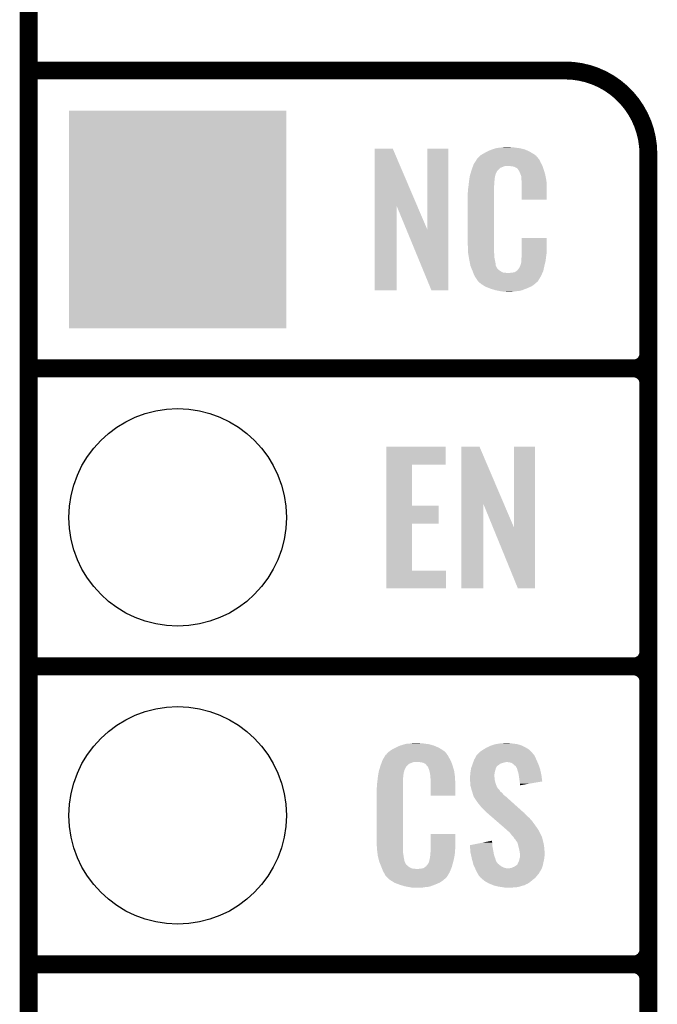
# Model space of a CAD drawing. Extents: x -1.3 to 24.2, y -3.9 to 39.2.
# Tile 13 of 31: x -1.3 to 4.1, y 11.1 to 19.5. Entities that reach past the tile are written whole.
import ezdxf

# ---------------------------------------------------------------- set-up
doc = ezdxf.new("R2010")
doc.units = 0
doc.layers.get('0').update_dxf_attribs({"linetype": 'CONTINUOUS'})
for name, color, linetype in [('PIR_4_CLICK_V100_GKO', 5, 'CONTINUOUS'), ('PIR_4_CLICK_V100_GTO', 14, 'CONTINUOUS'), ('PIR_4_CLICK_V100_GTS', 12, 'CONTINUOUS')]:
    doc.layers.add(name, color=color, linetype=linetype)

# ---------------------------------------------------------------- blocks, each defined once
blk = doc.blocks.new('SQUARE_34')
blk.add_solid([(0.9271, 0.9271), (0.9271, -0.9271), (-0.9271, 0.9271), (-0.9271, -0.9271)])
blk = doc.blocks.new('ROUND_35')
blk.add_circle((0, 0), 0.9271)

msp = doc.modelspace()

# ---------------------------------------------------------------- linework, layer by layer
at = {"layer": 'PIR_4_CLICK_V100_GKO', "const_width": 0.1524}
msp.add_lwpolyline([(-1.27, -3.81), (-1.27, 36.83)], dxfattribs=at)
at = {"layer": 'PIR_4_CLICK_V100_GTO', "const_width": 0.1524}
for points in [[(-1.27, 19.05), (3.302, 19.05)], [(4.0132, -0.5588), (4.0132, 18.3388)], [(-1.27, 16.51), (3.8862, 16.51)], [(-1.27, 16.51), (3.8862, 16.51)], [(4.0132, 14.097), (4.0132, 16.383)], [(-1.27, 13.97), (3.8862, 13.97)], [(-1.27, 13.97), (3.8862, 13.97)], [(4.0132, 11.557), (4.0132, 13.843)], [(-1.27, 11.43), (3.8862, 11.43)], [(-1.27, 11.43), (3.8862, 11.43)], [(4.0132, 9.017), (4.0132, 11.303)]]:
    msp.add_lwpolyline(points, dxfattribs=at)
for points in [[(4.0132, 18.3388, 0.4142136), (3.302, 19.05)], [(3.8862, 16.51, 0.4142136), (4.0132, 16.637)], [(4.0132, 16.383, 0.4142136), (3.8862, 16.51)], [(4.0132, 16.383, 0.4142136), (3.8862, 16.51)], [(3.8862, 13.97, 0.4142136), (4.0132, 14.097)], [(4.0132, 13.843, 0.4142136), (3.8862, 13.97)], [(4.0132, 13.843, 0.4142136), (3.8862, 13.97)], [(3.8862, 11.43, 0.4142136), (4.0132, 11.557)], [(4.0132, 11.303, 0.4142136), (3.8862, 11.43)], [(4.0132, 11.303, 0.4142136), (3.8862, 11.43)]]:
    msp.add_lwpolyline(points, format="xyb", dxfattribs=at)
at = {"layer": 'PIR_4_CLICK_V100_GTO'}
for points in [[(1.678954, 17.896718), (1.678962, 18.384504), (2.041948, 17.896718), (1.833884, 18.384504)], [(1.678962, 18.384504), (1.678964, 18.38452), (1.833884, 18.384504), (1.678964, 18.38452)], [(2.12852, 17.693758), (2.128542, 18.384496), (2.308846, 17.693758), (2.30886, 18.384496)], [(2.128542, 18.384496), (2.128544, 18.38452), (2.30886, 18.384496), (2.128544, 18.38452)], [(2.682238, 18.3769), (2.69748, 18.38198), (2.959102, 18.3769), (2.938782, 18.38198)], [(2.69748, 18.38198), (2.714414, 18.38706), (2.938782, 18.38198), (2.91846, 18.38706)], [(2.714414, 18.38706), (2.722882, 18.3896), (2.91846, 18.38706), (2.89814, 18.3896)], [(2.722882, 18.3896), (2.75336, 18.39214), (2.89814, 18.3896), (2.87782, 18.39214)], [(2.75336, 18.39214), (2.7686, 18.39468), (2.87782, 18.39214), (2.862582, 18.39468)], [(2.7686, 18.39468), (2.783842, 18.39722), (2.847342, 18.39468), (2.834642, 18.39722)], [(2.5527, 18.295622), (2.552724, 18.29816), (3.07848, 18.295622), (3.075944, 18.29816)], [(2.552724, 18.29816), (2.555246, 18.298168), (3.075944, 18.29816), (3.075936, 18.298168)], [(2.555246, 18.298168), (2.557272, 18.300702), (3.075936, 18.298168), (3.073402, 18.300702)], [(2.557272, 18.300702), (2.56133, 18.305776), (3.073402, 18.300702), (3.070862, 18.305776)], [(2.56133, 18.305776), (2.5654, 18.310862), (3.070862, 18.305776), (3.066504, 18.310862)], [(2.5654, 18.310862), (2.579912, 18.32356), (3.066504, 18.310862), (3.055622, 18.32356)], [(2.579912, 18.32356), (2.585722, 18.328642), (3.055622, 18.32356), (3.048508, 18.328642)], [(2.585722, 18.328642), (2.598784, 18.336262), (3.048508, 18.328642), (3.03784, 18.336262)], [(2.598784, 18.336262), (2.6162, 18.34642), (3.03784, 18.336262), (3.02091, 18.34642)], [(2.6162, 18.34642), (2.639784, 18.35912), (3.02091, 18.34642), (2.99974, 18.35912)], [(2.639784, 18.35912), (2.64922, 18.3642), (2.99974, 18.35912), (2.98813, 18.3642)], [(2.64922, 18.3642), (2.674618, 18.37436), (2.98813, 18.3642), (2.964908, 18.37436)], [(2.674618, 18.37436), (2.682238, 18.3769), (2.964908, 18.37436), (2.959102, 18.3769)], [(2.506978, 18.20418), (2.512592, 18.219416), (2.735582, 18.20418), (2.750822, 18.219416)], [(2.512592, 18.219416), (2.518208, 18.234658), (2.750822, 18.219416), (2.788916, 18.234658)], [(2.518208, 18.23466), (2.52008, 18.239738), (3.110774, 18.23466), (3.10896, 18.239738)], [(2.518208, 18.234658), (2.518208, 18.23466), (2.788916, 18.234658), (2.837178, 18.23466)], [(2.52008, 18.239738), (2.524762, 18.252442), (3.10896, 18.239738), (3.102032, 18.252442)], [(2.524762, 18.252442), (2.53462, 18.26768), (3.102032, 18.252442), (3.09372, 18.26768)], [(2.53462, 18.26768), (2.549408, 18.290536), (3.09372, 18.26768), (3.083562, 18.290536)], [(2.549408, 18.290536), (2.5527, 18.295622), (3.083562, 18.290536), (3.07848, 18.295622)], [(2.85496, 18.23212), (2.837178, 18.23466), (3.111682, 18.23212), (3.110774, 18.23466)], [(2.867658, 18.22958), (2.85496, 18.23212), (3.112588, 18.22958), (3.111682, 18.23212)], [(2.893056, 18.216882), (2.867658, 18.22958), (3.117124, 18.216882), (3.112588, 18.22958)], [(2.898138, 18.211802), (2.893056, 18.216882), (3.118938, 18.211802), (3.117124, 18.216882)], [(2.487728, 18.127978), (2.489332, 18.138138), (2.70256, 18.127978), (2.7051, 18.138138)], [(2.489332, 18.138138), (2.490134, 18.143218), (2.7051, 18.138138), (2.7051, 18.143218)], [(2.490134, 18.143218), (2.49174, 18.153382), (2.7051, 18.143218), (2.70787, 18.153382)], [(2.49174, 18.153382), (2.497072, 18.171158), (2.70787, 18.153382), (2.712718, 18.171158)], [(2.497072, 18.171158), (2.503928, 18.194018), (2.712718, 18.171158), (2.725418, 18.194018)], [(2.503928, 18.194018), (2.506978, 18.20418), (2.725418, 18.194018), (2.735582, 18.20418)], [(2.903584, 18.20418), (2.898138, 18.211802), (3.121658, 18.20418), (3.118938, 18.211802)], [(2.910838, 18.194022), (2.903584, 18.20418), (3.124648, 18.194022), (3.121658, 18.20418)], [(2.921, 18.17116), (2.910838, 18.194022), (3.131372, 18.17116), (3.124648, 18.194022)], [(2.925064, 18.161002), (2.921, 18.17116), (3.13436, 18.161002), (3.131372, 18.17116)], [(2.92608, 18.15846), (2.925064, 18.161002), (3.134846, 18.15846), (3.13436, 18.161002)], [(2.928618, 18.153384), (2.92608, 18.15846), (3.135812, 18.153384), (3.134846, 18.15846)], [(2.92862, 18.150842), (2.928618, 18.153384), (3.136296, 18.150842), (3.135812, 18.153384)], [(2.93116, 18.138142), (2.92862, 18.150842), (3.138714, 18.138142), (3.136296, 18.150842)], [(2.93116, 18.120358), (2.93116, 18.138142), (3.142102, 18.120358), (3.138714, 18.138142)], [(2.4765, 18.04162), (2.47904, 18.0594), (2.69748, 18.04162), (2.69748, 18.0594)], [(2.47904, 18.0594), (2.479322, 18.061938), (2.69748, 18.0594), (2.69748, 18.061938)], [(2.479322, 18.061938), (2.48158, 18.08226), (2.69748, 18.061938), (2.70002, 18.08226)], [(2.48158, 18.08226), (2.483836, 18.102578), (2.70002, 18.08226), (2.70002, 18.102578)], [(2.483836, 18.102578), (2.48412, 18.10512), (2.70002, 18.102578), (2.700528, 18.10512)], [(2.48412, 18.10512), (2.485722, 18.115278), (2.700528, 18.10512), (2.70256, 18.115278)], [(2.485722, 18.115278), (2.487728, 18.127978), (2.70256, 18.115278), (2.70256, 18.127978)], [(2.932138, 18.107658), (2.93116, 18.120358), (3.14452, 18.107658), (3.142102, 18.120358)], [(2.9337, 18.08734), (2.932138, 18.107658), (3.145404, 18.08734), (3.14452, 18.107658)], [(2.9337, 18.04924), (2.9337, 18.08734), (3.14706, 18.04924), (3.145404, 18.08734)], [(2.9337, 17.947664), (2.9337, 18.04924), (3.147036, 17.947664), (3.14706, 18.04924)], [(2.47396, 18.011142), (2.4765, 18.023842), (2.69748, 18.011142), (2.69748, 18.023842)], [(2.47396, 17.56156), (2.47396, 18.011142), (2.69748, 17.56156), (2.69748, 18.011142)], [(2.4765, 18.023842), (2.4765, 18.04162), (2.69748, 18.023842), (2.69748, 18.04162)], [(1.67894, 17.175504), (1.678954, 17.896718), (1.866876, 17.175504), (1.8669, 17.896718)], [(1.95053, 17.693758), (1.8669, 17.896718), (2.12852, 17.693758), (2.041948, 17.896718)], [(3.147036, 17.94764), (2.9337, 17.947664), (3.147036, 17.94764), (3.147036, 17.947664)], [(2.164076, 17.175496), (1.95053, 17.693758), (2.308836, 17.175496), (2.308846, 17.693758)], [(2.476312, 17.49806), (2.47396, 17.56156), (2.69748, 17.49806), (2.69748, 17.56156)], [(2.933704, 17.498058), (2.933722, 17.622496), (3.14706, 17.498058), (3.14706, 17.622496)], [(2.933722, 17.622496), (2.933724, 17.62252), (3.14706, 17.622496), (2.933724, 17.62252)], [(2.4765, 17.492982), (2.476312, 17.49806), (2.698206, 17.492982), (2.69748, 17.49806)], [(2.47871, 17.480278), (2.4765, 17.492982), (2.70002, 17.480278), (2.698206, 17.492982)], [(2.482686, 17.457418), (2.47871, 17.480278), (2.70002, 17.457418), (2.70002, 17.480278)], [(2.93116, 17.4498), (2.933064, 17.46504), (3.139946, 17.4498), (3.14198, 17.46504)], [(2.933064, 17.46504), (2.9337, 17.470122), (3.14198, 17.46504), (3.142706, 17.470122)], [(2.9337, 17.48282), (2.933704, 17.498058), (3.14452, 17.48282), (3.14706, 17.498058)], [(2.9337, 17.470122), (2.9337, 17.48282), (3.142706, 17.470122), (3.14452, 17.48282)], [(2.48666, 17.43456), (2.482686, 17.457418), (2.704834, 17.43456), (2.70002, 17.457418)], [(2.491742, 17.40916), (2.48666, 17.43456), (2.71018, 17.40916), (2.704834, 17.43456)], [(2.496314, 17.386298), (2.491742, 17.40916), (2.712722, 17.386298), (2.71018, 17.40916)], [(2.49682, 17.383762), (2.496314, 17.386298), (2.713992, 17.383762), (2.712722, 17.386298)], [(2.504142, 17.365982), (2.49682, 17.383762), (2.722882, 17.365982), (2.713992, 17.383762)], [(2.908302, 17.360902), (2.921, 17.38376), (3.121658, 17.360902), (3.12674, 17.38376)], [(2.921, 17.38376), (2.921002, 17.383762), (3.12674, 17.38376), (3.12674, 17.383762)], [(2.921002, 17.383762), (2.92862, 17.409162), (3.12674, 17.383762), (3.132716, 17.409162)], [(2.92862, 17.409162), (2.928622, 17.411704), (3.132716, 17.409162), (3.133314, 17.411704)], [(2.928622, 17.411704), (2.93116, 17.416784), (3.133314, 17.411704), (3.134508, 17.416784)], [(2.93116, 17.426942), (2.93116, 17.4498), (3.1369, 17.426942), (3.139946, 17.4498)], [(2.93116, 17.416784), (2.93116, 17.426942), (3.134508, 17.416784), (3.1369, 17.426942)], [(2.50519, 17.363436), (2.504142, 17.365982), (2.725422, 17.363436), (2.722882, 17.365982)], [(2.50728, 17.358362), (2.50519, 17.363436), (2.727964, 17.358362), (2.725422, 17.363436)], [(2.509372, 17.353278), (2.50728, 17.358362), (2.735582, 17.353278), (2.727964, 17.358362)], [(2.51251, 17.34566), (2.509372, 17.353278), (2.7432, 17.34566), (2.735582, 17.353278)], [(2.5146, 17.34058), (2.51251, 17.34566), (2.750822, 17.34058), (2.7432, 17.34566)], [(2.516554, 17.3355), (2.5146, 17.34058), (2.758442, 17.3355), (2.750822, 17.34058)], [(2.519486, 17.32788), (2.516554, 17.3355), (2.773684, 17.32788), (2.758442, 17.3355)], [(2.52144, 17.3228), (2.519486, 17.32788), (2.819402, 17.3228), (2.773684, 17.32788)], [(2.5273, 17.30756), (2.52144, 17.3228), (3.102236, 17.30756), (3.109406, 17.3228)], [(2.534358, 17.29486), (2.5273, 17.30756), (3.09626, 17.29486), (3.102236, 17.30756)], [(2.540002, 17.284698), (2.534358, 17.29486), (3.090162, 17.284698), (3.09626, 17.29486)], [(2.819402, 17.3228), (2.829562, 17.322802), (3.109406, 17.3228), (3.109408, 17.322802)], [(2.829562, 17.322802), (2.837184, 17.32534), (3.109408, 17.322802), (3.110602, 17.32534)], [(2.847342, 17.32534), (2.872742, 17.33042), (3.110602, 17.32534), (3.112992, 17.33042)], [(2.872742, 17.33042), (2.885436, 17.338038), (3.112992, 17.33042), (3.116578, 17.338038)], [(2.885436, 17.338038), (2.88544, 17.33804), (3.116578, 17.338038), (3.116578, 17.33804)], [(2.88544, 17.33804), (2.895602, 17.34566), (3.116578, 17.33804), (3.118272, 17.34566)], [(2.895602, 17.34566), (2.89814, 17.345684), (3.118272, 17.34566), (3.118276, 17.345684)], [(2.89814, 17.345684), (2.898146, 17.350746), (3.118276, 17.345684), (3.119402, 17.350746)], [(2.898146, 17.350746), (2.908302, 17.360902), (3.119402, 17.350746), (3.121658, 17.360902)], [(2.55016, 17.26946), (2.540002, 17.284698), (3.08102, 17.26946), (3.090162, 17.284698)], [(2.552694, 17.266926), (2.55016, 17.26946), (3.079498, 17.266926), (3.08102, 17.26946)], [(2.5527, 17.264384), (2.552694, 17.266926), (3.077974, 17.264384), (3.079498, 17.266926)], [(2.559234, 17.25676), (2.5527, 17.264384), (3.0734, 17.25676), (3.077974, 17.264384)], [(2.563586, 17.25168), (2.559234, 17.25676), (3.070856, 17.25168), (3.0734, 17.25676)], [(2.567938, 17.2466), (2.563586, 17.25168), (3.064508, 17.2466), (3.070856, 17.25168)], [(2.573866, 17.24152), (2.567938, 17.2466), (3.05816, 17.24152), (3.064508, 17.2466)], [(2.585718, 17.23136), (2.573866, 17.24152), (3.046308, 17.23136), (3.05816, 17.24152)], [(2.593848, 17.22628), (2.585718, 17.23136), (3.040382, 17.22628), (3.046308, 17.23136)], [(2.6223, 17.2085), (2.593848, 17.22628), (3.014982, 17.2085), (3.040382, 17.22628)], [(2.62636, 17.205962), (2.6223, 17.2085), (3.009058, 17.205962), (3.014982, 17.2085)], [(2.659016, 17.19326), (2.62636, 17.205962), (2.97942, 17.19326), (3.009058, 17.205962)], [(1.866876, 17.17548), (1.67894, 17.175504), (1.866876, 17.17548), (1.866876, 17.175504)], [(2.308836, 17.17548), (2.164076, 17.175496), (2.308836, 17.17548), (2.308836, 17.175496)], [(2.67208, 17.188178), (2.659016, 17.19326), (2.96635, 17.188178), (2.97942, 17.19326)], [(2.715258, 17.17548), (2.67208, 17.188178), (2.933698, 17.17548), (2.96635, 17.188178)], [(2.742354, 17.1704), (2.715258, 17.17548), (2.910838, 17.1704), (2.933698, 17.17548)], [(2.7559, 17.16786), (2.742354, 17.1704), (2.8829, 17.16786), (2.910838, 17.1704)], [(2.77368, 17.16532), (2.7559, 17.16786), (2.867658, 17.16532), (2.8829, 17.16786)], [(2.801618, 17.16278), (2.788918, 17.16532), (2.852418, 17.16278), (2.867658, 17.16532)], [(1.77802, 15.68958), (1.778022, 15.844496), (2.285976, 15.68958), (2.286, 15.844496)], [(1.778022, 15.844496), (1.778024, 15.84452), (2.286, 15.844496), (1.778024, 15.84452)], [(2.418094, 15.356718), (2.418102, 15.844504), (2.781088, 15.356718), (2.573024, 15.844504)], [(2.418102, 15.844504), (2.418104, 15.84452), (2.573024, 15.844504), (2.418104, 15.84452)], [(2.86766, 15.153758), (2.867682, 15.844496), (3.047986, 15.153758), (3.048, 15.844496)], [(2.867682, 15.844496), (2.867684, 15.84452), (3.048, 15.844496), (2.867684, 15.84452)], [(1.778014, 15.3416), (1.77802, 15.689556), (1.999004, 15.3416), (1.99898, 15.689556)], [(1.77802, 15.689556), (1.77802, 15.68958), (1.99898, 15.689556), (2.285976, 15.68958)], [(1.77801, 15.18666), (1.778014, 15.341576), (2.225016, 15.18666), (2.22504, 15.341576)], [(1.778014, 15.341576), (1.778014, 15.3416), (2.22504, 15.341576), (1.999004, 15.3416)], [(2.41808, 14.635504), (2.418094, 15.356718), (2.606016, 14.635504), (2.60604, 15.356718)], [(2.688954, 15.153758), (2.60604, 15.356718), (2.86766, 15.153758), (2.781088, 15.356718)], [(1.778002, 14.78534), (1.77801, 15.186636), (1.999004, 14.78534), (1.99898, 15.186636)], [(1.77801, 15.186636), (1.77801, 15.18666), (1.99898, 15.186636), (2.225016, 15.18666)], [(2.900676, 14.635496), (2.688954, 15.153758), (3.047976, 14.635496), (3.047986, 15.153758)], [(1.778, 14.635504), (1.778002, 14.785316), (2.288516, 14.635504), (2.28854, 14.785316)], [(1.778002, 14.785316), (1.778002, 14.78534), (2.28854, 14.785316), (1.999004, 14.78534)], [(2.288516, 14.63548), (1.778, 14.635504), (2.288516, 14.63548), (2.288516, 14.635504)], [(2.606016, 14.63548), (2.41808, 14.635504), (2.606016, 14.63548), (2.606016, 14.635504)], [(3.047976, 14.63548), (2.900676, 14.635496), (3.047976, 14.63548), (3.047976, 14.635496)], [(1.820458, 13.256262), (1.836422, 13.26642), (2.2606, 13.256262), (2.24367, 13.26642)], [(1.836422, 13.26642), (1.86182, 13.27912), (2.24367, 13.26642), (2.2225, 13.27912)], [(1.86182, 13.27912), (1.87198, 13.2842), (2.2225, 13.27912), (2.210164, 13.2842)], [(1.87198, 13.2842), (1.89484, 13.294362), (2.210164, 13.2842), (2.185486, 13.294362)], [(1.89484, 13.294362), (1.9033, 13.2969), (2.185486, 13.294362), (2.179322, 13.2969)], [(1.9033, 13.2969), (1.937172, 13.30706), (2.179322, 13.2969), (2.141222, 13.30706)], [(1.937172, 13.30706), (1.945642, 13.3096), (2.141222, 13.30706), (2.120902, 13.3096)], [(1.945642, 13.3096), (1.97612, 13.31214), (2.120902, 13.3096), (2.10058, 13.31214)], [(1.97612, 13.31214), (1.99136, 13.31468), (2.10058, 13.31214), (2.085342, 13.31468)], [(1.99136, 13.31468), (2.006602, 13.31722), (2.070102, 13.31468), (2.057402, 13.31722)], [(2.602988, 13.258798), (2.61112, 13.26388), (2.999742, 13.258798), (2.991484, 13.26388)], [(2.61112, 13.26388), (2.636522, 13.27912), (2.991484, 13.26388), (2.966718, 13.27912)], [(2.636522, 13.27912), (2.669542, 13.294362), (2.966718, 13.27912), (2.936236, 13.294362)], [(2.669542, 13.294362), (2.677664, 13.2969), (2.936236, 13.294362), (2.93116, 13.2969)], [(2.677664, 13.2969), (2.71018, 13.30706), (2.93116, 13.2969), (2.895602, 13.30706)], [(2.71018, 13.30706), (2.74066, 13.31214), (2.895602, 13.30706), (2.86004, 13.31214)], [(2.74066, 13.31214), (2.755902, 13.31468), (2.86004, 13.31214), (2.834638, 13.31468)], [(2.755902, 13.31468), (2.8067, 13.31722), (2.834638, 13.31468), (2.821942, 13.31722)], [(1.74752, 13.172442), (1.756484, 13.18768), (2.324792, 13.172442), (2.31648, 13.18768)], [(1.756484, 13.18768), (1.769934, 13.21054), (2.31648, 13.18768), (2.303782, 13.21054)], [(1.769934, 13.21054), (1.772926, 13.215622), (2.303782, 13.21054), (2.299972, 13.215622)], [(1.772926, 13.215622), (1.778, 13.218164), (2.299972, 13.215622), (2.298066, 13.218164)], [(1.778, 13.218164), (1.78003, 13.220702), (2.298066, 13.218164), (2.296162, 13.220702)], [(1.78003, 13.220702), (1.78409, 13.225776), (2.296162, 13.220702), (2.293622, 13.225776)], [(1.78409, 13.225776), (1.78816, 13.230862), (2.293622, 13.225776), (2.289264, 13.230862)], [(1.78816, 13.230862), (1.802674, 13.24356), (2.289264, 13.230862), (2.278382, 13.24356)], [(1.802674, 13.24356), (1.808482, 13.24864), (2.278382, 13.24356), (2.271272, 13.24864)], [(1.808482, 13.24864), (1.820458, 13.256262), (2.271272, 13.24864), (2.2606, 13.256262)], [(2.5273, 13.172442), (2.538138, 13.19276), (3.059776, 13.172442), (3.05054, 13.19276)], [(2.538138, 13.19276), (2.547622, 13.210538), (3.05054, 13.19276), (3.041652, 13.210538)], [(2.547622, 13.210538), (2.549948, 13.213076), (3.041652, 13.210538), (3.040382, 13.213076)], [(2.549948, 13.213076), (2.559266, 13.223242), (3.040382, 13.213076), (3.030222, 13.223242)], [(2.559266, 13.223242), (2.563916, 13.228316), (3.030222, 13.223242), (3.027682, 13.228316)], [(2.563916, 13.228316), (2.575564, 13.241022), (3.027682, 13.228316), (3.016036, 13.241022)], [(2.575564, 13.241022), (2.580638, 13.243562), (3.016036, 13.241022), (3.013708, 13.243562)], [(2.580638, 13.243562), (2.5908, 13.25118), (3.013708, 13.243562), (3.006726, 13.25118)], [(2.5908, 13.25118), (2.602988, 13.258798), (3.006726, 13.25118), (2.999742, 13.258798)], [(1.719832, 13.091158), (1.726688, 13.114018), (1.935478, 13.091158), (1.948178, 13.114018)], [(1.726688, 13.114018), (1.729738, 13.12418), (1.948178, 13.114018), (1.958336, 13.12418)], [(1.729738, 13.124182), (1.731608, 13.129256), (1.958338, 13.124182), (1.960878, 13.129256)], [(1.729738, 13.12418), (1.729738, 13.124182), (1.958336, 13.12418), (1.958338, 13.124182)], [(1.731608, 13.129256), (1.735352, 13.139418), (1.960878, 13.129256), (1.973582, 13.139418)], [(1.735352, 13.139418), (1.740966, 13.154658), (1.973582, 13.139418), (2.011676, 13.154658)], [(1.740966, 13.154658), (1.740968, 13.15466), (2.011676, 13.154658), (2.059938, 13.15466)], [(1.740968, 13.15466), (1.742838, 13.159738), (2.333534, 13.15466), (2.33172, 13.159738)], [(1.742838, 13.159738), (1.74752, 13.172442), (2.33172, 13.159738), (2.324792, 13.172442)], [(2.07772, 13.15212), (2.059938, 13.15466), (2.334442, 13.15212), (2.333534, 13.15466)], [(2.090418, 13.14958), (2.07772, 13.15212), (2.335348, 13.14958), (2.334442, 13.15212)], [(2.115814, 13.13688), (2.090418, 13.14958), (2.339884, 13.13688), (2.335348, 13.14958)], [(2.118358, 13.131804), (2.115814, 13.13688), (2.341696, 13.131804), (2.339884, 13.13688)], [(2.124892, 13.12418), (2.118358, 13.131804), (2.344418, 13.12418), (2.341696, 13.131804)], [(2.133598, 13.11402), (2.124892, 13.12418), (2.347408, 13.11402), (2.344418, 13.12418)], [(2.143758, 13.091162), (2.133598, 13.11402), (2.354132, 13.091162), (2.347408, 13.11402)], [(2.500338, 13.091162), (2.5019, 13.101318), (2.71018, 13.091162), (2.712718, 13.101318)], [(2.5019, 13.101318), (2.501902, 13.101322), (2.712718, 13.101318), (2.71272, 13.101322)], [(2.501902, 13.101322), (2.505528, 13.111478), (2.71272, 13.101322), (2.7178, 13.111478)], [(2.505528, 13.111478), (2.508248, 13.119096), (2.7178, 13.111478), (2.722882, 13.119096)], [(2.508248, 13.119096), (2.509154, 13.121634), (2.722882, 13.119096), (2.727944, 13.121634)], [(2.509154, 13.121634), (2.51006, 13.124168), (2.727944, 13.121634), (2.72796, 13.124168)], [(2.51006, 13.124168), (2.512784, 13.131798), (2.72796, 13.124168), (2.740658, 13.131798)], [(2.512784, 13.131798), (2.516412, 13.141958), (2.740658, 13.131798), (2.753358, 13.141958)], [(2.516412, 13.141958), (2.519134, 13.14958), (2.753358, 13.141958), (2.77876, 13.14958)], [(2.519134, 13.14958), (2.520042, 13.15212), (2.77876, 13.14958), (2.79146, 13.15212)], [(2.520042, 13.15212), (2.520948, 13.15466), (2.79146, 13.15212), (2.801618, 13.15466)], [(2.520948, 13.15466), (2.524578, 13.16482), (3.067596, 13.15466), (3.06324, 13.16482)], [(2.524578, 13.16482), (2.5273, 13.172442), (3.06324, 13.16482), (3.059776, 13.172442)], [(2.829558, 13.15212), (2.806698, 13.15466), (3.068684, 13.15212), (3.067596, 13.15466)], [(2.847342, 13.147042), (2.829558, 13.15212), (3.07086, 13.147042), (3.068684, 13.15212)], [(2.86258, 13.13688), (2.847342, 13.147042), (3.075216, 13.13688), (3.07086, 13.147042)], [(2.870202, 13.12926), (2.86258, 13.13688), (3.07848, 13.12926), (3.075216, 13.13688)], [(2.87274, 13.126722), (2.870202, 13.12926), (3.079326, 13.126722), (3.07848, 13.12926)], [(2.882896, 13.119098), (2.87274, 13.126722), (3.081868, 13.119098), (3.079326, 13.126722)], [(2.887978, 13.108944), (2.882896, 13.119098), (3.085252, 13.108944), (3.081868, 13.119098)], [(2.893054, 13.103866), (2.887978, 13.108944), (3.086946, 13.103866), (3.085252, 13.108944)], [(2.89306, 13.101322), (2.893054, 13.103866), (3.087794, 13.101322), (3.086946, 13.103866)], [(2.895602, 13.091158), (2.89306, 13.101322), (3.09118, 13.091158), (3.087794, 13.101322)], [(1.70434, 13.00226), (1.706596, 13.022578), (1.92278, 13.00226), (1.92278, 13.022578)], [(1.706596, 13.022578), (1.70688, 13.02512), (1.92278, 13.022578), (1.923288, 13.02512)], [(1.70688, 13.02512), (1.708482, 13.035278), (1.923288, 13.02512), (1.92532, 13.035278)], [(1.708482, 13.035278), (1.710488, 13.047978), (1.92532, 13.035278), (1.92532, 13.047978)], [(1.710488, 13.047978), (1.712092, 13.058138), (1.92532, 13.047978), (1.92786, 13.058138)], [(1.712092, 13.058138), (1.712894, 13.063218), (1.92786, 13.058138), (1.92786, 13.063218)], [(1.712894, 13.063218), (1.7145, 13.073382), (1.92786, 13.063218), (1.93063, 13.073382)], [(1.7145, 13.073382), (1.719832, 13.091158), (1.93063, 13.073382), (1.935478, 13.091158)], [(2.145794, 13.080998), (2.143758, 13.091162), (2.35712, 13.080998), (2.354132, 13.091162)], [(2.1463, 13.078462), (2.145794, 13.080998), (2.357502, 13.078462), (2.35712, 13.080998)], [(2.148838, 13.073384), (2.1463, 13.078462), (2.358264, 13.073384), (2.357502, 13.078462)], [(2.14884, 13.070842), (2.148838, 13.073384), (2.358644, 13.070842), (2.358264, 13.073384)], [(2.15138, 13.058138), (2.14884, 13.070842), (2.36055, 13.058138), (2.358644, 13.070842)], [(2.15392, 13.04036), (2.15138, 13.058138), (2.363216, 13.04036), (2.36055, 13.058138)], [(2.154702, 13.030198), (2.15392, 13.04036), (2.36474, 13.030198), (2.363216, 13.04036)], [(2.15646, 13.00734), (2.154702, 13.030198), (2.365694, 13.00734), (2.36474, 13.030198)], [(2.49174, 13.032742), (2.493644, 13.040358), (2.70002, 13.032742), (2.70002, 13.040358)], [(2.49174, 13.030198), (2.49174, 13.032742), (2.70002, 13.030198), (2.70002, 13.032742)], [(2.49174, 13.020038), (2.49174, 13.030198), (2.70256, 13.020038), (2.70002, 13.030198)], [(2.49283, 13.004798), (2.49174, 13.020038), (2.70256, 13.004798), (2.70256, 13.020038)], [(2.493644, 13.040358), (2.49428, 13.042902), (2.70002, 13.040358), (2.700336, 13.042902)], [(2.49428, 13.042902), (2.496056, 13.06068), (2.700336, 13.042902), (2.70256, 13.06068)], [(2.496056, 13.06068), (2.49682, 13.0683), (2.70256, 13.06068), (2.70383, 13.0683)], [(2.49682, 13.0683), (2.497992, 13.07592), (2.70383, 13.0683), (2.7051, 13.07592)], [(2.497992, 13.07592), (2.500338, 13.091162), (2.7051, 13.07592), (2.71018, 13.091162)], [(2.898142, 13.081), (2.895602, 13.091158), (3.09332, 13.081), (3.09118, 13.091158)], [(2.905758, 13.058142), (2.898142, 13.081), (3.098132, 13.058142), (3.09332, 13.081)], [(2.908166, 13.0429), (2.905758, 13.058142), (3.10134, 13.0429), (3.098132, 13.058142)], [(2.91338, 13.00988), (2.908166, 13.0429), (3.106044, 13.00988), (3.10134, 13.0429)], [(2.91592, 12.98956), (2.91338, 13.00988), (3.108938, 12.98956), (3.106044, 13.00988)], [(1.69672, 12.931142), (1.69926, 12.943842), (1.92024, 12.931142), (1.92024, 12.943842)], [(1.69672, 12.48156), (1.69672, 12.931142), (1.92024, 12.48156), (1.92024, 12.931142)], [(1.69926, 12.96162), (1.7018, 12.9794), (1.92024, 12.96162), (1.92024, 12.9794)], [(1.69926, 12.943842), (1.69926, 12.96162), (1.92024, 12.943842), (1.92024, 12.96162)], [(1.7018, 12.9794), (1.702082, 12.981938), (1.92024, 12.9794), (1.92024, 12.981938)], [(1.702082, 12.981938), (1.70434, 13.00226), (1.92024, 12.981938), (1.92278, 13.00226)], [(2.15646, 12.96924), (2.15646, 13.00734), (2.36728, 12.96924), (2.365694, 13.00734)], [(2.15646, 12.867664), (2.15646, 12.96924), (2.367256, 12.867664), (2.36728, 12.96924)], [(2.49428, 12.98448), (2.49283, 13.004798), (2.707642, 12.98448), (2.70256, 13.004798)], [(2.495062, 12.974318), (2.49428, 12.98448), (2.710182, 12.974318), (2.707642, 12.98448)], [(2.49682, 12.951462), (2.495062, 12.974318), (2.718976, 12.951462), (2.710182, 12.974318)], [(2.499592, 12.941302), (2.49682, 12.951462), (2.722884, 12.941302), (2.718976, 12.951462)], [(2.500286, 12.938756), (2.499592, 12.941302), (2.725422, 12.938756), (2.722884, 12.941302)], [(2.501672, 12.933682), (2.500286, 12.938756), (2.727962, 12.933682), (2.725422, 12.938756)], [(2.504442, 12.92352), (2.501672, 12.933682), (2.738122, 12.92352), (2.727962, 12.933682)], [(2.915922, 12.989556), (2.91592, 12.98956), (3.108938, 12.989556), (3.108938, 12.98956)], [(2.91846, 12.97178), (2.915922, 12.989556), (3.006296, 12.97178), (3.108938, 12.989556)], [(2.91846, 12.956568), (2.91846, 12.97178), (2.91846, 12.956568), (3.006296, 12.97178)], [(2.367256, 12.86764), (2.15646, 12.867664), (2.367256, 12.86764), (2.367256, 12.867664)], [(2.506138, 12.918436), (2.504442, 12.92352), (2.743202, 12.918436), (2.738122, 12.92352)], [(2.511214, 12.903202), (2.506138, 12.918436), (2.750824, 12.903202), (2.743202, 12.918436)], [(2.51206, 12.900658), (2.511214, 12.903202), (2.754638, 12.900658), (2.750824, 12.903202)], [(2.513966, 12.893038), (2.51206, 12.900658), (2.766062, 12.893038), (2.754638, 12.900658)], [(2.51714, 12.880342), (2.513966, 12.893038), (2.775132, 12.880342), (2.766062, 12.893038)], [(2.519174, 12.875258), (2.51714, 12.880342), (2.778762, 12.875258), (2.775132, 12.880342)], [(2.522218, 12.867642), (2.519174, 12.875258), (2.788918, 12.867642), (2.778762, 12.875258)], [(2.524126, 12.86002), (2.522218, 12.867642), (2.79908, 12.86002), (2.788918, 12.867642)], [(2.524758, 12.857486), (2.524126, 12.86002), (2.801902, 12.857486), (2.79908, 12.86002)], [(2.527298, 12.854942), (2.524758, 12.857486), (2.804734, 12.854942), (2.801902, 12.857486)], [(2.55778, 12.80922), (2.527298, 12.854942), (2.855632, 12.80922), (2.804734, 12.854942)], [(2.5781, 12.78382), (2.55778, 12.80922), (2.883908, 12.78382), (2.855632, 12.80922)], [(2.59334, 12.76604), (2.5781, 12.78382), (2.903702, 12.76604), (2.883908, 12.78382)], [(2.63398, 12.725398), (2.59334, 12.76604), (2.948944, 12.725398), (2.903702, 12.76604)], [(2.636914, 12.722856), (2.63398, 12.725398), (2.954018, 12.722856), (2.948944, 12.725398)], [(2.648632, 12.7127), (2.636914, 12.722856), (2.961642, 12.7127), (2.954018, 12.722856)], [(2.666218, 12.69746), (2.648632, 12.7127), (2.97688, 12.69746), (2.961642, 12.7127)], [(2.686734, 12.67968), (2.666218, 12.69746), (2.9972, 12.67968), (2.97688, 12.69746)], [(2.716042, 12.65428), (2.686734, 12.67968), (3.02006, 12.65428), (2.9972, 12.67968)], [(2.78052, 12.5984), (2.716042, 12.65428), (3.0607, 12.5984), (3.02006, 12.65428)], [(2.78638, 12.59332), (2.78052, 12.5984), (3.064088, 12.59332), (3.0607, 12.5984)], [(2.814958, 12.567918), (2.78638, 12.59332), (3.08102, 12.567918), (3.064088, 12.59332)], [(2.156464, 12.418058), (2.156482, 12.542496), (2.36728, 12.418058), (2.36728, 12.542496)], [(2.156482, 12.542496), (2.156484, 12.54252), (2.36728, 12.542496), (2.156484, 12.54252)], [(2.820674, 12.562838), (2.814958, 12.567918), (3.08356, 12.562838), (3.08102, 12.567918)], [(2.829244, 12.55522), (2.820674, 12.562838), (3.0861, 12.55522), (3.08356, 12.562838)], [(2.8321, 12.55268), (2.829244, 12.55522), (3.087372, 12.55268), (3.0861, 12.55522)], [(2.84734, 12.532362), (2.8321, 12.55268), (3.09753, 12.532362), (3.087372, 12.55268)], [(2.862578, 12.517118), (2.84734, 12.532362), (3.105152, 12.517118), (3.09753, 12.532362)], [(2.86385, 12.514578), (2.862578, 12.517118), (3.106422, 12.514578), (3.105152, 12.517118)], [(2.870198, 12.501886), (2.86385, 12.514578), (3.109884, 12.501886), (3.106422, 12.514578)], [(1.699072, 12.41806), (1.69672, 12.48156), (1.92024, 12.41806), (1.92024, 12.48156)], [(2.491762, 12.446004), (2.59205, 12.466318), (2.68224, 12.446004), (2.68224, 12.466318)], [(2.491966, 12.443458), (2.491762, 12.446004), (2.68224, 12.443458), (2.68224, 12.446004)], [(2.493988, 12.41806), (2.491966, 12.443458), (2.68732, 12.41806), (2.68224, 12.443458)], [(2.59205, 12.466318), (2.654748, 12.479018), (2.68224, 12.466318), (2.6797, 12.479018)], [(2.654748, 12.479018), (2.6797, 12.484072), (2.6797, 12.479018), (2.6797, 12.484072)], [(2.880356, 12.49426), (2.870198, 12.501886), (3.111964, 12.49426), (3.109884, 12.501886)], [(2.8829, 12.486644), (2.880356, 12.49426), (3.11404, 12.486644), (3.111964, 12.49426)], [(2.882904, 12.48664), (2.8829, 12.486644), (3.11404, 12.48664), (3.11404, 12.486644)], [(2.885438, 12.484102), (2.882904, 12.48664), (3.114626, 12.484102), (3.11404, 12.48664)], [(2.898138, 12.466324), (2.885438, 12.484102), (3.11873, 12.466324), (3.114626, 12.484102)], [(2.900962, 12.45362), (2.898138, 12.466324), (3.12166, 12.45362), (3.11873, 12.466324)], [(2.90322, 12.44346), (2.900962, 12.45362), (3.123016, 12.44346), (3.12166, 12.45362)], [(2.910206, 12.41552), (2.90322, 12.44346), (3.12674, 12.41552), (3.123016, 12.44346)], [(1.69926, 12.41298), (1.699072, 12.41806), (1.920966, 12.41298), (1.92024, 12.41806)], [(1.700918, 12.400278), (1.69926, 12.41298), (1.92278, 12.400278), (1.920966, 12.41298)], [(1.7039, 12.377418), (1.700918, 12.400278), (1.92278, 12.377418), (1.92278, 12.400278)], [(1.70688, 12.354562), (1.7039, 12.377418), (1.92639, 12.354562), (1.92278, 12.377418)], [(1.713232, 12.32916), (1.70688, 12.354562), (1.9304, 12.32916), (1.92639, 12.354562)], [(2.15138, 12.344402), (2.151888, 12.346942), (2.359062, 12.344402), (2.35966, 12.346942)], [(2.15138, 12.336784), (2.15138, 12.344402), (2.357268, 12.336784), (2.359062, 12.344402)], [(2.151888, 12.346942), (2.15392, 12.357102), (2.35966, 12.346942), (2.361014, 12.357102)], [(2.15392, 12.3698), (2.155824, 12.38504), (2.362706, 12.3698), (2.36474, 12.38504)], [(2.15392, 12.357102), (2.15392, 12.3698), (2.361014, 12.357102), (2.362706, 12.3698)], [(2.155824, 12.38504), (2.15646, 12.390122), (2.36474, 12.38504), (2.36474, 12.390122)], [(2.15646, 12.402818), (2.156464, 12.418058), (2.36474, 12.402818), (2.36728, 12.418058)], [(2.15646, 12.390122), (2.15646, 12.402818), (2.36474, 12.390122), (2.36474, 12.402818)], [(2.49682, 12.382502), (2.493988, 12.41806), (2.693788, 12.382502), (2.68732, 12.41806)], [(2.50144, 12.36218), (2.49682, 12.382502), (2.697482, 12.36218), (2.693788, 12.382502)], [(2.50779, 12.33424), (2.50144, 12.36218), (2.70764, 12.33424), (2.697482, 12.36218)], [(2.91338, 12.40282), (2.910206, 12.41552), (3.127534, 12.40282), (3.12674, 12.41552)], [(2.918038, 12.374882), (2.91338, 12.40282), (3.12928, 12.374882), (3.127534, 12.40282)], [(2.913382, 12.326622), (2.91846, 12.341864), (3.124516, 12.326622), (3.126422, 12.341864)], [(2.91846, 12.372342), (2.918038, 12.374882), (3.12928, 12.372342), (3.12928, 12.374882)], [(2.91846, 12.36218), (2.91846, 12.372342), (3.12928, 12.36218), (3.12928, 12.372342)], [(2.91846, 12.3444), (2.91846, 12.36218), (3.12674, 12.3444), (3.12928, 12.36218)], [(2.91846, 12.341864), (2.91846, 12.3444), (3.126422, 12.341864), (3.12674, 12.3444)], [(1.718946, 12.306298), (1.713232, 12.32916), (1.93548, 12.306298), (1.9304, 12.32916)], [(1.71958, 12.303762), (1.718946, 12.306298), (1.93675, 12.303762), (1.93548, 12.306298)], [(1.726902, 12.285982), (1.71958, 12.303762), (1.945642, 12.285982), (1.93675, 12.303762)], [(1.72795, 12.283436), (1.726902, 12.285982), (1.948182, 12.283436), (1.945642, 12.285982)], [(1.73004, 12.278362), (1.72795, 12.283436), (1.950724, 12.278362), (1.948182, 12.283436)], [(1.732132, 12.273278), (1.73004, 12.278362), (1.958342, 12.273278), (1.950724, 12.278362)], [(1.73527, 12.26566), (1.732132, 12.273278), (1.96596, 12.26566), (1.958342, 12.273278)], [(1.73736, 12.26058), (1.73527, 12.26566), (1.973582, 12.26058), (1.96596, 12.26566)], [(1.739314, 12.2555), (1.73736, 12.26058), (1.981202, 12.2555), (1.973582, 12.26058)], [(1.742246, 12.24788), (1.739314, 12.2555), (1.996444, 12.24788), (1.981202, 12.2555)], [(2.095502, 12.25042), (2.108194, 12.258038), (2.333662, 12.25042), (2.3368, 12.258038)], [(2.108194, 12.258038), (2.108202, 12.258042), (2.3368, 12.258038), (2.3368, 12.258042)], [(2.108202, 12.258042), (2.115824, 12.26566), (2.3368, 12.258042), (2.338916, 12.26566)], [(2.115824, 12.26566), (2.118366, 12.265676), (2.338916, 12.26566), (2.33892, 12.265676)], [(2.118366, 12.265676), (2.120902, 12.270738), (2.33892, 12.265676), (2.340326, 12.270738)], [(2.120902, 12.270738), (2.131062, 12.280902), (2.340326, 12.270738), (2.34315, 12.280902)], [(2.131062, 12.280902), (2.14376, 12.30376), (2.34315, 12.280902), (2.3495, 12.30376)], [(2.14376, 12.30376), (2.143762, 12.303762), (2.3495, 12.30376), (2.3495, 12.303762)], [(2.143762, 12.303762), (2.14884, 12.329162), (2.3495, 12.303762), (2.355476, 12.329162)], [(2.14884, 12.329162), (2.148842, 12.331704), (2.355476, 12.329162), (2.356074, 12.331704)], [(2.148842, 12.331704), (2.15138, 12.336784), (2.356074, 12.331704), (2.357268, 12.336784)], [(2.50952, 12.32662), (2.50779, 12.33424), (2.709928, 12.32662), (2.70764, 12.33424)], [(2.5142, 12.30884), (2.50952, 12.32662), (2.715264, 12.30884), (2.709928, 12.32662)], [(2.514868, 12.3063), (2.5142, 12.30884), (2.7178, 12.3063), (2.715264, 12.30884)], [(2.516872, 12.29868), (2.514868, 12.3063), (2.72288, 12.29868), (2.7178, 12.3063)], [(2.519546, 12.288518), (2.516872, 12.29868), (2.730502, 12.288518), (2.72288, 12.29868)], [(2.522218, 12.27836), (2.519546, 12.288518), (2.7432, 12.27836), (2.730502, 12.288518)], [(2.526962, 12.268198), (2.522218, 12.27836), (2.755902, 12.268198), (2.7432, 12.27836)], [(2.531702, 12.25804), (2.526962, 12.268198), (2.773682, 12.25804), (2.755902, 12.268198)], [(2.53526, 12.25042), (2.531702, 12.25804), (2.796542, 12.25042), (2.773682, 12.25804)], [(2.847342, 12.252962), (2.8702, 12.26312), (3.10642, 12.252962), (3.109804, 12.26312)], [(2.8702, 12.26312), (2.8829, 12.27074), (3.109804, 12.26312), (3.112344, 12.27074)], [(2.8829, 12.27074), (2.88967, 12.27582), (3.112344, 12.27074), (3.114038, 12.27582)], [(2.88967, 12.27582), (2.89306, 12.278362), (3.114038, 12.27582), (3.114546, 12.278362)], [(2.89306, 12.278362), (2.89814, 12.283444), (3.114546, 12.278362), (3.115562, 12.283444)], [(2.89814, 12.283444), (2.90068, 12.29106), (3.115562, 12.283444), (3.117086, 12.29106)], [(2.90068, 12.29106), (2.905758, 12.30122), (3.117086, 12.29106), (3.11912, 12.30122)], [(2.905758, 12.30122), (2.91084, 12.311382), (3.11912, 12.30122), (3.121378, 12.311382)], [(2.91084, 12.311382), (2.912958, 12.324082), (3.121378, 12.311382), (3.1242, 12.324082)], [(2.912958, 12.324082), (2.913382, 12.326622), (3.1242, 12.324082), (3.124516, 12.326622)], [(1.7442, 12.2428), (1.742246, 12.24788), (2.042162, 12.2428), (1.996444, 12.24788)], [(1.75006, 12.22756), (1.7442, 12.2428), (2.324248, 12.22756), (2.330524, 12.2428)], [(1.757118, 12.21486), (1.75006, 12.22756), (2.31902, 12.21486), (2.324248, 12.22756)], [(1.762762, 12.204698), (1.757118, 12.21486), (2.312922, 12.204698), (2.31902, 12.21486)], [(1.767838, 12.197084), (1.762762, 12.204698), (2.308354, 12.197084), (2.312922, 12.204698)], [(1.77038, 12.189464), (1.767838, 12.197084), (2.303782, 12.189464), (2.308354, 12.197084)], [(1.772914, 12.186926), (1.77038, 12.189464), (2.302258, 12.186926), (2.303782, 12.189464)], [(1.77292, 12.184384), (1.772914, 12.186926), (2.300734, 12.184384), (2.302258, 12.186926)], [(1.780542, 12.17676), (1.77292, 12.184384), (2.29616, 12.17676), (2.300734, 12.184384)], [(1.78562, 12.17168), (1.780542, 12.17676), (2.293616, 12.17168), (2.29616, 12.17676)], [(1.7907, 12.166598), (1.78562, 12.17168), (2.287264, 12.166598), (2.293616, 12.17168)], [(2.042162, 12.2428), (2.052322, 12.242802), (2.330524, 12.2428), (2.330526, 12.242802)], [(2.052322, 12.242802), (2.059944, 12.24534), (2.330526, 12.242802), (2.33157, 12.24534)], [(2.070102, 12.24534), (2.095502, 12.25042), (2.33157, 12.24534), (2.333662, 12.25042)], [(2.536444, 12.24788), (2.53526, 12.25042), (2.819402, 12.24788), (2.796542, 12.25042)], [(2.537632, 12.245338), (2.536444, 12.24788), (3.10388, 12.245338), (3.104726, 12.24788)], [(2.54, 12.24026), (2.537632, 12.245338), (3.100832, 12.24026), (3.10388, 12.245338)], [(2.550162, 12.219938), (2.54, 12.24026), (3.088638, 12.219938), (3.100832, 12.24026)], [(2.551432, 12.217396), (2.550162, 12.219938), (3.0861, 12.217396), (3.088638, 12.219938)], [(2.55524, 12.20978), (2.551432, 12.217396), (3.083558, 12.20978), (3.0861, 12.217396)], [(2.555242, 12.209778), (2.55524, 12.20978), (3.083558, 12.209778), (3.083558, 12.20978)], [(2.562296, 12.19708), (2.555242, 12.209778), (3.0734, 12.19708), (3.083558, 12.209778)], [(2.567938, 12.186922), (2.562296, 12.19708), (3.064934, 12.186922), (3.0734, 12.19708)], [(2.578098, 12.176758), (2.567938, 12.186922), (3.056464, 12.176758), (3.064934, 12.186922)], [(2.580638, 12.171684), (2.578098, 12.176758), (3.052236, 12.171684), (3.056464, 12.176758)], [(2.586572, 12.166598), (2.580638, 12.171684), (3.047998, 12.166598), (3.052236, 12.171684)], [(2.819402, 12.24788), (2.827022, 12.247882), (3.104726, 12.24788), (3.104726, 12.247882)], [(2.827022, 12.247882), (2.834642, 12.25042), (3.104726, 12.247882), (3.105572, 12.25042)], [(2.834642, 12.25042), (2.847342, 12.252962), (3.105572, 12.25042), (3.10642, 12.252962)], [(1.796626, 12.16152), (1.7907, 12.166598), (2.28092, 12.16152), (2.287264, 12.166598)], [(1.808478, 12.15136), (1.796626, 12.16152), (2.269068, 12.15136), (2.28092, 12.16152)], [(1.816608, 12.14628), (1.808478, 12.15136), (2.263142, 12.14628), (2.269068, 12.15136)], [(1.84506, 12.1285), (1.816608, 12.14628), (2.237742, 12.1285), (2.263142, 12.14628)], [(1.84912, 12.125962), (1.84506, 12.1285), (2.231818, 12.125962), (2.237742, 12.1285)], [(1.881776, 12.11326), (1.84912, 12.125962), (2.20218, 12.11326), (2.231818, 12.125962)], [(1.89484, 12.108178), (1.881776, 12.11326), (2.18911, 12.108178), (2.20218, 12.11326)], [(1.938018, 12.09548), (1.89484, 12.108178), (2.156458, 12.09548), (2.18911, 12.108178)], [(1.965114, 12.0904), (1.938018, 12.09548), (2.133598, 12.0904), (2.156458, 12.09548)], [(1.97866, 12.08786), (1.965114, 12.0904), (2.10566, 12.08786), (2.133598, 12.0904)], [(1.993898, 12.08532), (1.97866, 12.08786), (2.090418, 12.08532), (2.10566, 12.08786)], [(2.60435, 12.15136), (2.586572, 12.166598), (3.02768, 12.15136), (3.047998, 12.166598)], [(2.616202, 12.1412), (2.60435, 12.15136), (3.016068, 12.1412), (3.02768, 12.15136)], [(2.629536, 12.13358), (2.616202, 12.1412), (3.00736, 12.13358), (3.016068, 12.1412)], [(2.651758, 12.12088), (2.629536, 12.13358), (2.98831, 12.12088), (3.00736, 12.13358)], [(2.657934, 12.118338), (2.651758, 12.12088), (2.984498, 12.118338), (2.98831, 12.12088)], [(2.664102, 12.115798), (2.657934, 12.118338), (2.981954, 12.115798), (2.984498, 12.118338)], [(2.670266, 12.11326), (2.664102, 12.115798), (2.971798, 12.11326), (2.981954, 12.115798)], [(2.68878, 12.105638), (2.670266, 12.11326), (2.9591, 12.105638), (2.971798, 12.11326)], [(2.694938, 12.103102), (2.68878, 12.105638), (2.948952, 12.103102), (2.9591, 12.105638)], [(2.705106, 12.10056), (2.694938, 12.103102), (2.938782, 12.10056), (2.948952, 12.103102)], [(2.73558, 12.09294), (2.705106, 12.10056), (2.915918, 12.09294), (2.938782, 12.10056)], [(2.77114, 12.08786), (2.73558, 12.09294), (2.89052, 12.08786), (2.915918, 12.09294)], [(2.786378, 12.08532), (2.77114, 12.08786), (2.86004, 12.08532), (2.89052, 12.08786)], [(2.021838, 12.08278), (2.011678, 12.08532), (2.075178, 12.08278), (2.090418, 12.08532)], [(2.809238, 12.082782), (2.801616, 12.08532), (2.827046, 12.082782), (2.86004, 12.08532)], [(2.827022, 12.08278), (2.809238, 12.082782), (2.827022, 12.08278), (2.827046, 12.082782)]]:
    msp.add_solid(points, dxfattribs=at)

# ---------------------------------------------------------------- block references
at = {"layer": 'PIR_4_CLICK_V100_GTS'}
for name, p in [('SQUARE_34', (0, 17.78)), ('ROUND_35', (0, 15.24)), ('ROUND_35', (0, 12.7))]:
    msp.add_blockref(name, p, dxfattribs=at)

doc.saveas('drawing.dxf')
